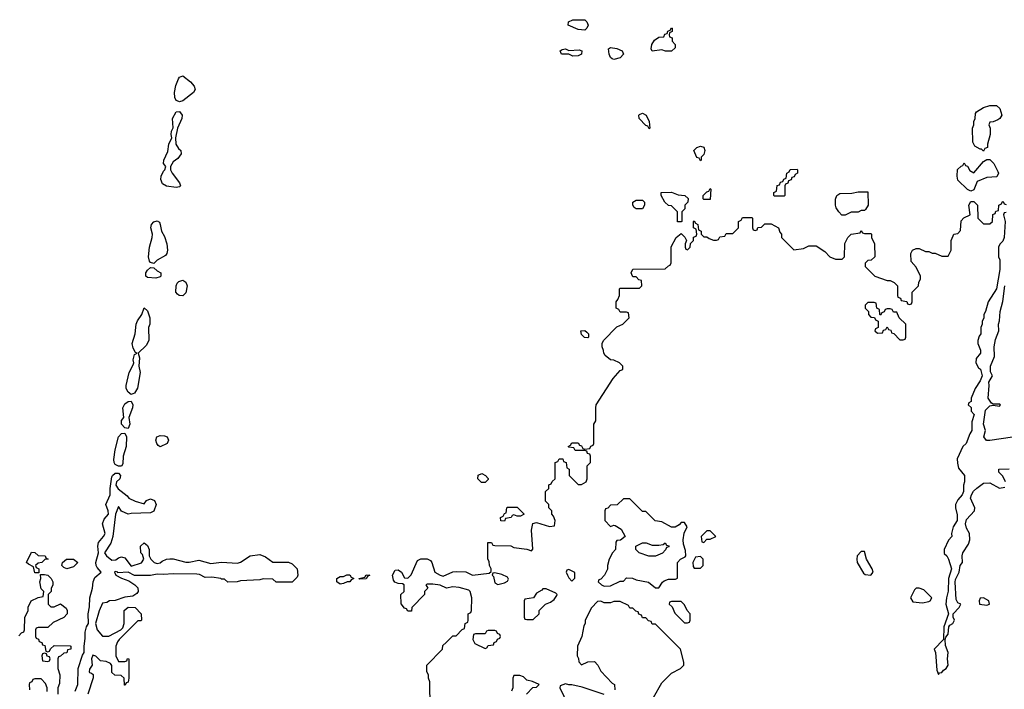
# Model space of a CAD drawing. Header units: inches. Extents: x 2701622 to 2964296, y 496201 to 720542.
# Tile 165 of 256: x 2758156 to 2764279, y 696341 to 700504. Entities that reach past the tile are written whole.
import ezdxf

# ---------------------------------------------------------------- set-up
doc = ezdxf.new("R2010")
doc.units = ezdxf.units.IN
doc.header["$MEASUREMENT"] = 0
for name, color, linetype in [('C7659', 7, 'Continuous'), ('C7669', 7, 'Continuous'), ('C7750', 7, 'Continuous'), ('C7760', 7, 'Continuous')]:
    doc.layers.add(name, color=color, linetype=linetype)

msp = doc.modelspace()

# ---------------------------------------------------------------- linework, layer by layer
at = {"layer": 'C7659', "color": 4, "elevation": 12}
for points in [[(2759170.5, 700000), (2759170, 699999.6), (2759150, 699993.3), (2759134.6, 700000)], [(2758500.5, 696330), (2758518, 696370), (2758518.9, 696470), (2758546.2, 696553.8), (2758556, 696570), (2758556.2, 696610), (2758564, 696656), (2758562.9, 696697.1), (2758571.5, 696730), (2758582.9, 696750), (2758582.4, 696810), (2758590, 696854), (2758592.3, 696910), (2758609.5, 696970), (2758612.4, 697010), (2758623.9, 697036.1), (2758662.7, 697070), (2758637.6, 697097.6), (2758631.3, 697111.3), (2758629.5, 697130), (2758645.6, 697190), (2758642, 697230), (2758647.1, 697252.9), (2758678, 697290), (2758687, 697310), (2758671.3, 697370), (2758680.4, 697399.6), (2758709.2, 697430), (2758706.6, 697450), (2758691.8, 697490), (2758719.6, 697550), (2758718.4, 697590), (2758730, 697662), (2758732.7, 697670), (2758750, 697684.9), (2758770, 697684), (2758782, 697670), (2758778, 697650), (2758758.8, 697630), (2758753, 697610), (2758767.5, 697587.5), (2758823.6, 697543.6), (2758834, 697530), (2758874, 697510), (2758930, 697494), (2758944.7, 697515.3), (2758970, 697524.7), (2758994.4, 697514.4), (2759004.7, 697490), (2758990.9, 697449.1), (2758970, 697438), (2758850, 697434), (2758830, 697428.7), (2758788.7, 697448.7), (2758770, 697478), (2758752, 697430), (2758734.8, 697290), (2758722, 697250), (2758684, 697190), (2758695.8, 697170), (2758730, 697143.8), (2758754.5, 697145.5), (2758770, 697158), (2758790, 697164.7), (2758810, 697158), (2758850, 697106), (2758913.8, 697126.2), (2758929, 697150), (2758919, 697179), (2758908.7, 697190), (2758908, 697230), (2758930, 697252), (2758950, 697234), (2758962, 697210), (2758962, 697170), (2758972, 697150), (2758992, 697130), (2759010, 697122.8), (2759030, 697127.3), (2759042, 697138), (2759069.6, 697150.4), (2759090, 697153), (2759110, 697153), (2759190, 697130.7), (2759210, 697130.7), (2759270, 697144), (2759344, 697124), (2759410, 697130.4), (2759510, 697124.9), (2759530, 697131), (2759589.3, 697170.7), (2759650, 697178.8), (2759684.5, 697164.5), (2759730, 697132), (2759828.4, 697131.6), (2759850, 697122), (2759881, 697090), (2759884.7, 697050), (2759882, 697038), (2759850, 697008), (2759750, 697006), (2759730, 697026), (2759670, 697028.7), (2759650, 697022), (2759530, 697015.3), (2759508.4, 697008.4), (2759450, 697008), (2759430, 697026), (2759410, 697026), (2759406, 697030), (2759350, 697039), (2759310, 697035.3), (2759273.8, 697053.8), (2759256.6, 697056.6), (2759110, 697059.6), (2759050, 697055.1), (2759010, 697057.2), (2758970, 697048.7), (2758870, 697048.7), (2758830, 697068.7), (2758766, 697066), (2758766, 697070), (2758750, 697074), (2758744.7, 697070), (2758754, 697050), (2758790, 697031.3), (2758835.3, 697015.3), (2758872, 696990), (2758891, 696971), (2758892, 696950), (2758883.6, 696936.4), (2758859.6, 696920.4), (2758810, 696914), (2758750, 696894), (2758714, 696890), (2758698.8, 696881.2), (2758670, 696876), (2758650, 696828), (2758626.8, 696750), (2758638, 696710), (2758670, 696671), (2758710, 696671.3), (2758786, 696710), (2758796.4, 696723.6), (2758806, 696750), (2758806, 696830), (2758830, 696852), (2758874, 696850), (2758912, 696810), (2758914, 696770), (2758910, 696766), (2758890, 696766), (2758774, 696650), (2758763.6, 696636.4), (2758754, 696610), (2758754, 696550), (2758770, 696514), (2758810, 696514), (2758822, 696518), (2758827.3, 696532.7), (2758834, 696530), (2758834, 696410), (2758830, 696386), (2758818, 696382), (2758812.7, 696367.3), (2758807.3, 696367.3), (2758806, 696410), (2758787.3, 696427.3), (2758748.4, 696428.4), (2758730, 696446), (2758728.4, 696488.4), (2758720.4, 696500.4), (2758694.6, 696514.6), (2758658, 696518), (2758630, 696548), (2758610, 696554), (2758603, 696530), (2758606.8, 696490), (2758590, 696466), (2758588.5, 696450), (2758590, 696444.7), (2758602, 696442), (2758612.7, 696432.7), (2758612, 696412), (2758580.5, 696310)], [(2758150, 696674), (2758167.3, 696692.7), (2758182, 696698), (2758186, 696710), (2758187.3, 696787.3), (2758208, 696830), (2758209, 696851), (2758228, 696890), (2758270, 696912), (2758302, 696918), (2758306, 696950), (2758290, 696966), (2758282, 697010), (2758288, 697030), (2758286, 697054), (2758310, 697054), (2758331.1, 697051.1), (2758352, 697030), (2758362, 697010), (2758362, 696990), (2758352.7, 696967.3), (2758352, 696950), (2758334, 696930), (2758334, 696870), (2758350, 696854), (2758370, 696854), (2758410, 696871.3), (2758445.4, 696845.4), (2758451, 696830), (2758451, 696810), (2758430, 696788), (2758363.6, 696756.4), (2758330, 696726), (2758270, 696726), (2758258, 696722), (2758254, 696710), (2758254, 696670), (2758258, 696658), (2758272.7, 696652.7), (2758278, 696638), (2758292.7, 696632.7), (2758298, 696618), (2758312.7, 696612.7), (2758318, 696578), (2758330, 696574), (2758342, 696578), (2758347.3, 696592.7), (2758370, 696614), (2758470, 696612), (2758474, 696610), (2758474, 696590), (2758454, 696586), (2758450, 696568), (2758430, 696566), (2758410, 696546), (2758398, 696542), (2758394, 696530), (2758394, 696470), (2758404.7, 696430), (2758403.6, 696376.4), (2758394, 696350), (2758394, 696310)], [(2758327.3, 696327.3), (2758326, 696350), (2758316.4, 696376.4), (2758290, 696406), (2758250, 696406), (2758238, 696402), (2758232, 696388), (2758218, 696382), (2758214, 696370), (2758218, 696338)]]:
    msp.add_lwpolyline(points, dxfattribs=at)
for points in [[(2759130, 699459.5), (2759068.2, 699468.2), (2759044, 699484), (2759034.7, 699510), (2759035.8, 699530), (2759050, 699562.8), (2759059, 699570), (2759064, 699590), (2759050, 699608.7), (2759052, 699630), (2759076.3, 699683.7), (2759082.9, 699730), (2759101.2, 699770), (2759097.2, 699790), (2759099.3, 699810), (2759109.5, 699830.5), (2759106.3, 699890), (2759130, 699930.7), (2759150, 699933.4), (2759165.5, 699910), (2759163.8, 699890), (2759137.3, 699830), (2759124.7, 699770), (2759127.3, 699730), (2759143.4, 699703.4), (2759158, 699690), (2759161, 699670), (2759138.5, 699641.5), (2759110, 699619), (2759094.8, 699590), (2759094.8, 699570), (2759104.9, 699550), (2759150.7, 699490), (2759156, 699470), (2759150, 699465.2)], [(2758990, 698988), (2758970, 698994), (2758962.9, 699002.9), (2758957, 699030), (2758963, 699090), (2758980.7, 699150), (2758982, 699170), (2758972.3, 699210), (2758975.1, 699230), (2758990, 699247.3), (2759010, 699254), (2759024.9, 699244.9), (2759030.5, 699230.5), (2759038.8, 699190), (2759056.3, 699156.3), (2759071, 699110), (2759076, 699070), (2759071.3, 699050), (2759062, 699038), (2759010, 699008.7)], [(2759003.6, 698896.4), (2758950, 698902), (2758940.9, 698910), (2758939.5, 698930), (2758950, 698946.8), (2758970, 698962.8), (2758990, 698961), (2759010, 698942), (2759034, 698930), (2759034, 698910), (2759030, 698906)], [(2759170, 698788), (2759148.4, 698788.4), (2759136.4, 698796.4), (2759128, 698810), (2759128.4, 698848.4), (2759134.6, 698865.4), (2759144.7, 698875.3), (2759170, 698884.7), (2759190, 698872), (2759198, 698850), (2759190, 698806)], [(2758850, 698174), (2758830, 698189), (2758818.4, 698210), (2758817.6, 698230), (2758836, 698310), (2758862, 698358), (2758865.2, 698370), (2758861.2, 698390), (2758870, 698422), (2758886, 698430), (2758875.3, 698435.3), (2758862.3, 698462.3), (2758855.4, 698490), (2758875.1, 698550), (2758879.6, 698610), (2758888.2, 698631.8), (2758915.3, 698670), (2758930, 698712), (2758950, 698694), (2758964.7, 698650), (2758964.7, 698610), (2758958, 698590), (2758958.8, 698510), (2758942, 698478), (2758892, 698430), (2758902, 698402), (2758896, 698350), (2758906, 698310), (2758888, 698212), (2758870, 698182)], [(2758830, 697962), (2758810, 697966), (2758789.7, 697989.7), (2758790, 698011.3), (2758804, 698030), (2758798, 698090), (2758810, 698114.8), (2758830, 698131), (2758850, 698131.3), (2758858.8, 698110), (2758857.3, 698090), (2758834.8, 698030), (2758840.7, 697990)], [(2758770, 697729), (2758750, 697739.3), (2758744.2, 697750), (2758742.4, 697770), (2758749.7, 697830.3), (2758769.7, 697910.3), (2758790, 697931.3), (2758810, 697934), (2758820.4, 697910), (2758817.6, 697850), (2758800.3, 697790), (2758797.3, 697742.7), (2758790, 697729)], [(2759030, 697848.7), (2759016.4, 697856.4), (2759008.9, 697868.9), (2759002, 697890), (2759008, 697910), (2759030, 697918), (2759056.9, 697916.9), (2759074, 697910), (2759082, 697890), (2759074, 697870)], [(2758250, 697066), (2758242, 697102), (2758210, 697118), (2758198, 697130), (2758230, 697194), (2758250, 697192), (2758270, 697172), (2758314, 697170), (2758318, 697158), (2758334, 697150), (2758312.7, 697147.3), (2758294, 697130), (2758270, 697126), (2758254, 697110), (2758258, 697098), (2758274, 697090), (2758274, 697066), (2758270, 697066)], [(2758450, 697089), (2758430, 697098), (2758418, 697110), (2758422, 697130), (2758448, 697150), (2758490, 697151), (2758518, 697130), (2758490, 697102)], [(2758310, 696566), (2758298, 696562), (2758294, 696550), (2758298, 696518), (2758330, 696514), (2758342, 696518), (2758346, 696530), (2758342, 696542), (2758327.3, 696547.3), (2758322, 696562)]]:
    msp.add_lwpolyline(points, close=True, dxfattribs=at)
at = {"layer": 'C7669', "color": 4, "elevation": 12}
for points in [[(2764150, 699686), (2764138, 699698), (2764130, 699698), (2764096.4, 699716.4), (2764083.1, 699743.1), (2764082, 699830), (2764088.7, 699850), (2764088.9, 699871.1), (2764098, 699890), (2764100.4, 699919.6), (2764106, 699930), (2764150, 699958), (2764189.3, 699970.7), (2764230.8, 699970.8), (2764251, 699951), (2764264.7, 699910), (2764251.1, 699888.9), (2764239.8, 699880.2), (2764210, 699868), (2764190, 699866), (2764182, 699850), (2764192, 699830), (2764192, 699790), (2764174, 699730), (2764174, 699710), (2764158, 699702)], [(2762070, 699826), (2762062, 699842), (2762050, 699846), (2762008, 699890), (2762006, 699910), (2762010, 699914), (2762030, 699922), (2762051.3, 699910), (2762071.3, 699870), (2762074, 699830)], [(2762390, 699626), (2762382, 699642), (2762367.3, 699647.3), (2762348, 699690), (2762366, 699710), (2762390, 699718), (2762410, 699712), (2762416, 699690), (2762410, 699666), (2762394, 699650), (2762394, 699630)], [(2764070, 699438), (2764050, 699448), (2763990, 699506), (2763986, 699530), (2763988.4, 699571.6), (2764010, 699594), (2764022, 699598), (2764030, 699614), (2764038, 699598), (2764050, 699594), (2764065.4, 699565.4), (2764090, 699552), (2764150, 699622), (2764170, 699634), (2764190, 699634), (2764214, 699610), (2764239.6, 699559.6), (2764242, 699550), (2764232.7, 699527.3), (2764170, 699522), (2764110, 699498), (2764090, 699446)], [(2762850, 699406), (2762846, 699410), (2762846, 699430), (2762862, 699438), (2762867.3, 699472.7), (2762882, 699478), (2762887.3, 699492.7), (2762902, 699498), (2762907.3, 699512.7), (2762922, 699518), (2762926, 699550), (2762942, 699558), (2762948, 699572), (2762990, 699574), (2762994, 699570), (2762994, 699550), (2762978, 699542), (2762972.7, 699527.3), (2762958, 699522), (2762952.7, 699507.3), (2762938, 699502), (2762932.7, 699487.3), (2762918, 699482), (2762914, 699470), (2762914, 699410), (2762910, 699406)], [(2762410, 699386), (2762406, 699390), (2762406, 699410), (2762430, 699434), (2762442, 699438), (2762450, 699454), (2762454, 699450), (2762450, 699386)], [(2762270, 699246), (2762247.3, 699247.3), (2762246, 699310), (2762210, 699346), (2762190, 699348), (2762168.9, 699368.9), (2762146, 699410), (2762146, 699430), (2762210, 699432), (2762250, 699414), (2762291.6, 699411.6), (2762312.7, 699392.7), (2762312, 699370), (2762292, 699350), (2762291.6, 699328.4), (2762274, 699310), (2762274, 699250)], [(2763290, 699288.7), (2763269.1, 699289.1), (2763249.1, 699309.1), (2763233.6, 699333.6), (2763228.9, 699351.1), (2763228.9, 699388.9), (2763238, 699410), (2763256.4, 699423.6), (2763330, 699424.7), (2763370, 699434), (2763430, 699434), (2763432, 699350), (2763416.9, 699323.1), (2763410, 699318), (2763390, 699318), (2763370, 699308), (2763327.3, 699307.3)], [(2761990, 699328), (2761976.4, 699336.4), (2761968, 699350), (2761968, 699370), (2761990, 699382), (2762030, 699382), (2762042, 699370), (2762042, 699350), (2762030, 699328)], [(2763470, 698746), (2763430, 698746), (2763414, 698730), (2763414, 698710), (2763434, 698690), (2763434, 698670), (2763450, 698654), (2763472.7, 698652.7), (2763478, 698638), (2763494, 698630), (2763494, 698590), (2763478, 698582), (2763474, 698570), (2763490, 698554), (2763522, 698558), (2763527.3, 698572.7), (2763542, 698578), (2763550, 698594), (2763558, 698578), (2763572.7, 698572.7), (2763578, 698558), (2763592.7, 698552.7), (2763630, 698514), (2763650, 698514), (2763662, 698518), (2763666, 698530), (2763666, 698610), (2763626, 698650), (2763610, 698686), (2763590, 698686), (2763582, 698702), (2763570, 698706), (2763550, 698706), (2763538, 698702), (2763532.7, 698687.3), (2763518, 698682), (2763510, 698666), (2763506, 698670), (2763502, 698702), (2763486, 698710), (2763482, 698742)], [(2761690, 698526), (2761668, 698528), (2761650, 698546), (2761646, 698570), (2761670, 698571.3), (2761682, 698562), (2761694, 698550), (2761694, 698530)], [(2761050, 697626), (2761027.3, 697627.3), (2761006, 697650), (2761007.3, 697672.7), (2761030, 697682), (2761052, 697670), (2761070, 697652), (2761070, 697646)], [(2761950, 697526), (2761910, 697526), (2761871.6, 697488.4), (2761830, 697486), (2761812.7, 697467.3), (2761798, 697462), (2761794, 697450), (2761794, 697390), (2761830, 697354), (2761850, 697362), (2761859.6, 697359.6), (2761896.9, 697336.9), (2761922, 697290), (2761891.6, 697268.4), (2761870, 697266), (2761863.6, 697256.4), (2761862, 697210), (2761842, 697190), (2761822, 697150), (2761812, 697110), (2761811.6, 697088.4), (2761792, 697050), (2761770, 697026), (2761758, 697022), (2761754, 697010), (2761774, 696990), (2761790, 696982), (2761830, 696984.7), (2761890, 697014), (2761910, 697014), (2761930, 697034), (2761967.3, 697032.7), (2761990, 697021), (2762066.4, 697006.4), (2762110, 696972), (2762130, 696972), (2762153.6, 697006.4), (2762164.7, 697015.3), (2762190, 697026), (2762234.6, 697025.4), (2762247.3, 697032.7), (2762246, 697130), (2762266, 697150), (2762295.3, 697164.7), (2762298, 697170), (2762296.4, 697203.6), (2762283.1, 697243.1), (2762282, 697270), (2762288.4, 697311.6), (2762306, 697350), (2762290, 697378), (2762270, 697378), (2762256.9, 697363.1), (2762231.6, 697348.4), (2762210, 697348), (2762150, 697382), (2762108.4, 697388.4), (2762050, 697446), (2762030, 697446)], [(2761250, 697418), (2761230, 697426), (2761218, 697422), (2761211.6, 697408.4), (2761178, 697402), (2761170, 697386), (2761147.3, 697387.3), (2761146, 697410), (2761162, 697418), (2761170, 697434), (2761182, 697438), (2761186, 697470), (2761190, 697474), (2761250, 697474), (2761294, 697430), (2761270, 697418)], [(2762450, 697326), (2762430, 697326), (2762394, 697290), (2762398, 697258), (2762410, 697254), (2762430, 697274), (2762450, 697274), (2762486, 697290)], [(2762110, 697168), (2762068.9, 697168.9), (2762009.1, 697189.1), (2761988, 697210), (2761988, 697230), (2762030, 697251.3), (2762050.9, 697250.9), (2762090, 697238), (2762130, 697238), (2762158, 697242), (2762170, 697252), (2762178, 697238), (2762192.7, 697232.7), (2762192.7, 697227.3), (2762178, 697222), (2762172.7, 697207.3), (2762152.7, 697187.3)], [(2763410, 697198), (2763390, 697198), (2763364.7, 697170), (2763361, 697150), (2763364.7, 697130), (2763402.5, 697062.5), (2763414.4, 697054.4), (2763450, 697051.3), (2763464, 697070), (2763458, 697090), (2763421.2, 697150)], [(2762390, 697166), (2762358, 697162), (2762342, 697130), (2762343.6, 697103.6), (2762350, 697094), (2762390, 697094), (2762406, 697110), (2762406, 697150)], [(2761110, 697066), (2761098, 697062), (2761094, 697050), (2761102, 697042), (2761110, 697002), (2761130, 696992), (2761170, 697002), (2761190, 697014), (2761195.3, 697024.7), (2761190, 697038), (2761154.6, 697054.6)], [(2761570, 697086), (2761558, 697082), (2761554, 697070), (2761562, 697050), (2761570, 697034), (2761590, 697014), (2761607.3, 697032.7), (2761607.3, 697067.3)], [(2760150, 696995.3), (2760128.7, 697010), (2760128, 697030), (2760150, 697042), (2760170, 697042), (2760190, 697052), (2760210, 697052), (2760218, 697038), (2760234, 697030), (2760218, 697022), (2760210, 697008.7), (2760191.6, 697008.4), (2760170, 696998)], [(2760270, 697026), (2760266, 697030), (2760302, 697038), (2760310, 697052), (2760334, 697050), (2760318, 697042), (2760310, 697028)], [(2761430, 696966), (2761410, 696966), (2761403.6, 696956.4), (2761370, 696938), (2761351.3, 696908.7), (2761298, 696902), (2761294, 696890), (2761294, 696790), (2761298, 696778), (2761310, 696774), (2761350, 696774), (2761386, 696810), (2761386, 696830), (2761426, 696870), (2761458, 696882), (2761480.4, 696899.6), (2761496.4, 696923.6), (2761498, 696930), (2761490, 696938)], [(2763750, 696969), (2763730, 696969), (2763720.5, 696959.5), (2763696, 696910), (2763710, 696884.7), (2763770, 696878.8), (2763810, 696886), (2763818, 696890), (2763828, 696910), (2763778.6, 696958.6)], [(2762270, 696886), (2762210, 696886), (2762198, 696882), (2762194, 696870), (2762212.7, 696852.7), (2762230, 696814), (2762290, 696754), (2762310, 696754), (2762322, 696758), (2762326, 696770), (2762326, 696810), (2762306, 696830), (2762290, 696866)], [(2764150, 696908.7), (2764130, 696908), (2764122.8, 696890), (2764124.7, 696870), (2764170, 696864.9), (2764188, 696870), (2764182, 696890)], [(2761110, 696706), (2761070, 696706), (2761058, 696702), (2761050, 696686), (2760990, 696686), (2760978, 696682), (2760974, 696650), (2760985.4, 696625.4), (2761050, 696594), (2761062, 696598), (2761070, 696614), (2761102, 696618), (2761107.3, 696632.7), (2761122, 696638), (2761127.3, 696652.7), (2761142, 696658), (2761146, 696670), (2761142, 696682), (2761127.3, 696687.3), (2761122, 696702)]]:
    msp.add_lwpolyline(points, close=True, dxfattribs=at)
for points in [[(2760708.4, 696228.4), (2760707.3, 696387.3), (2760698, 696410), (2760698, 696430), (2760688, 696450), (2760688, 696490), (2760786, 696590), (2760787.3, 696612.7), (2760807.3, 696632.7), (2760850, 696674), (2760870, 696674), (2760907.3, 696712.7), (2760922, 696718), (2760926, 696750), (2760942, 696758), (2760946, 696770), (2760946, 696810), (2760962, 696818), (2760966, 696830), (2760968, 696910), (2760958, 696950), (2760950, 696958), (2760890, 696974), (2760850, 696978), (2760810, 696969), (2760770, 696988), (2760725.4, 696994.6), (2760690, 696994), (2760682, 696990), (2760694, 696970), (2760674, 696950), (2760674, 696930), (2760594, 696850), (2760592.7, 696827.3), (2760570, 696826), (2760562, 696842), (2760550, 696846), (2760527.3, 696872.7), (2760526, 696930), (2760546, 696950), (2760546, 696990), (2760536.4, 696996.4), (2760510, 696998), (2760488, 697008), (2760480.4, 697020.4), (2760475.3, 697050), (2760490, 697082), (2760510, 697084.7), (2760531, 697070), (2760550, 697034), (2760570, 697032), (2760590, 697052), (2760630, 697142), (2760650, 697152), (2760690, 697151.3), (2760710, 697142), (2760718, 697130), (2760738, 697070), (2760770, 697051), (2760790, 697044.7), (2760850, 697072), (2760870, 697074), (2760930, 697072), (2760971.1, 697051.1), (2761076.4, 697063.6), (2761087.3, 697072.7), (2761088, 697090), (2761078, 697110), (2761076.4, 697136.4), (2761068, 697150), (2761067.3, 697252.7), (2761090, 697254), (2761098, 697238), (2761110, 697234), (2761210, 697232), (2761230, 697222), (2761310, 697212), (2761338, 697202), (2761347.3, 697212.7), (2761339, 697330), (2761348, 697372), (2761370, 697378), (2761450, 697354), (2761482, 697358), (2761486, 697390), (2761476.4, 697416.4), (2761466, 697430), (2761466, 697450), (2761446, 697470), (2761446, 697490), (2761426, 697510), (2761426, 697570), (2761446, 697590), (2761447.3, 697612.7), (2761462, 697618), (2761467.3, 697632.7), (2761486, 697650), (2761486, 697750), (2761502, 697758), (2761510, 697774), (2761532.7, 697772.7), (2761538, 697758), (2761554, 697750), (2761558, 697718), (2761574, 697710), (2761574, 697670), (2761630, 697614), (2761650, 697614), (2761678, 697630), (2761686, 697650), (2761686, 697730), (2761706, 697750), (2761706, 697790), (2761702, 697802), (2761687.3, 697807.3), (2761682, 697822), (2761670, 697826), (2761610, 697826), (2761602, 697842), (2761570, 697846), (2761566, 697850), (2761582, 697858), (2761590, 697874), (2761630, 697874), (2761638, 697858), (2761650, 697854), (2761658, 697838), (2761670, 697834), (2761702, 697838), (2761707.3, 697852.7), (2761722, 697858), (2761726, 697870), (2761726, 697990), (2761738, 698010), (2761738, 698090), (2761742, 698110), (2761846, 698274), (2761890, 698322), (2761906, 698330), (2761906, 698350), (2761886, 698370), (2761850, 698388), (2761829.1, 698389.1), (2761796.4, 698416.4), (2761788, 698430), (2761787.3, 698447.3), (2761778, 698470), (2761778, 698490), (2761786, 698510), (2761870, 698594), (2761906, 698610), (2761946, 698650), (2761942, 698682), (2761930, 698686), (2761890, 698686), (2761882, 698702), (2761866, 698710), (2761866, 698750), (2761876.4, 698763.6), (2761886, 698790), (2761886, 698830), (2761890, 698834), (2762010, 698834), (2762026, 698850), (2762022, 698882), (2762007.3, 698887.3), (2761990, 698906), (2761970, 698906), (2761966, 698910), (2761958, 698930), (2761970, 698952), (2762170, 698954), (2762190, 698974), (2762202, 698978), (2762207.3, 698992.7), (2762208.4, 699091.6), (2762238, 699150), (2762270, 699174), (2762292.7, 699152.7), (2762299.6, 699139.6), (2762302, 699130), (2762294, 699110), (2762294, 699090), (2762298, 699078), (2762310, 699074), (2762326, 699090), (2762327.3, 699112.7), (2762346, 699130), (2762347.3, 699152.7), (2762362, 699158), (2762366, 699170), (2762362, 699202), (2762346, 699210), (2762346, 699250), (2762350, 699254), (2762358, 699238), (2762374, 699230), (2762378, 699198), (2762394, 699190), (2762394, 699170), (2762410, 699154), (2762430, 699154), (2762443.6, 699143.6), (2762470, 699134), (2762490, 699134), (2762502, 699138), (2762510, 699154), (2762542, 699158), (2762550, 699174), (2762590, 699174), (2762626, 699210), (2762626, 699250), (2762642, 699258), (2762650, 699274), (2762710, 699274), (2762714, 699270), (2762714, 699210), (2762718, 699198), (2762730, 699194), (2762742, 699198), (2762747.3, 699212.7), (2762770, 699214), (2762790, 699234), (2762830, 699234), (2762874, 699210), (2762883.6, 699183.6), (2762894, 699170), (2762894, 699150), (2762970, 699074), (2763030, 699082), (2763063.1, 699096.9), (2763110, 699098), (2763163.6, 699063.6), (2763194, 699030), (2763230, 699014), (2763270, 699014), (2763286, 699030), (2763288.4, 699111.6), (2763306, 699150), (2763326, 699170), (2763382, 699178), (2763390, 699194), (2763398, 699178), (2763410, 699174), (2763450, 699174), (2763454, 699170), (2763454, 699150), (2763472, 699110), (2763474, 699030), (2763451.6, 699008.4), (2763430, 699006), (2763414, 698990), (2763414, 698970), (2763474, 698910), (2763550, 698882), (2763570, 698882), (2763594, 698870), (2763614, 698850), (2763614, 698790), (2763618, 698778), (2763632.7, 698772.7), (2763638, 698758), (2763672.7, 698752.7), (2763678, 698738), (2763690, 698734), (2763702, 698738), (2763706, 698750), (2763706, 698810), (2763746, 698850), (2763748.4, 698871.6), (2763758, 698890), (2763758, 698910), (2763730, 698966), (2763700.4, 699000.4), (2763698, 699050), (2763708.9, 699071.1), (2763730, 699082), (2763750, 699082), (2763790, 699062), (2763810, 699062), (2763830, 699052), (2763850, 699052), (2763890, 699034), (2763930, 699034), (2763948, 699070), (2763948, 699130), (2763960.4, 699159.6), (2763966, 699170), (2763990, 699174), (2764007.3, 699192.7), (2764010, 699254), (2764028.4, 699271.6), (2764066, 699290), (2764058, 699350), (2764070, 699374), (2764090, 699374), (2764111.6, 699351.6), (2764114, 699270), (2764150, 699234), (2764190, 699234), (2764206, 699250), (2764207.3, 699292.7), (2764222, 699298), (2764227.3, 699312.7), (2764242, 699318), (2764246, 699350), (2764262, 699358), (2764267.3, 699372.7), (2764272.7, 699372.7), (2764278, 699358), (2764290, 699354)], [(2764290, 699306), (2764278, 699302), (2764274, 699290), (2764284.7, 699250), (2764278, 699150), (2764270, 699126), (2764251.6, 699108.4), (2764242, 699090), (2764242, 699030), (2764251, 699010), (2764250.9, 698950.9), (2764230.8, 698830), (2764178, 698750), (2764162, 698690), (2764152, 698670), (2764151.6, 698648.4), (2764142, 698630), (2764142, 698610), (2764134, 698590), (2764134, 698550), (2764123.6, 698536.4), (2764114, 698510), (2764114, 698490), (2764132, 698450), (2764132, 698430), (2764103.6, 698396.4), (2764102, 698370), (2764119.6, 698339.6), (2764130.9, 698330.9), (2764142, 698290), (2764130, 698258), (2764098, 698210), (2764074, 698150), (2764074, 698130), (2764058, 698122), (2764054, 698110), (2764072.7, 698092.7), (2764074, 698070), (2764091.3, 698050), (2764076.9, 698003.1), (2764078, 697950), (2764064.7, 697930), (2764042, 697870), (2764022, 697850), (2763986.4, 697773.6), (2763987.1, 697747.1), (2763994.8, 697714.8), (2764031, 697670), (2764030.9, 697630.9), (2764024.7, 697610), (2764024.7, 697570), (2764018, 697550), (2763990, 697518), (2763976, 697490), (2763976, 697470), (2763986.4, 697426.4), (2763986.8, 697390), (2763961, 697350), (2763951.3, 697310), (2763952, 697290), (2763931.1, 697268.9), (2763904.7, 697210), (2763906, 697186), (2763922, 697170), (2763932, 697150), (2763950.8, 697090), (2763931.3, 697030), (2763930.9, 696950.9), (2763918.8, 696910), (2763916, 696870), (2763932, 696810), (2763904, 696730), (2763902, 696650), (2763842, 696590), (2763851.3, 696570), (2763859.6, 696459.6), (2763870, 696434), (2763876.4, 696443.6), (2763890, 696446), (2763900.1, 696459.9), (2763917.2, 696470), (2763929.2, 696490), (2763925.2, 696530), (2763929, 696570), (2763913.8, 696613.8), (2763912, 696650), (2763915.1, 696664.9), (2763930, 696684.7), (2763935.1, 696730), (2763941, 696739), (2763959, 696750), (2763969, 696770), (2763962, 696790), (2763962, 696810), (2763998, 696850), (2764008, 696870), (2763990, 696879), (2763979.5, 696899.5), (2763973.9, 697006.1), (2763976.6, 697023.4), (2763998.4, 697070), (2764004.5, 697110), (2764019.3, 697130), (2764017, 697170), (2764022, 697190), (2764056.6, 697243.4), (2764064.5, 697270), (2764062.9, 697310), (2764043.3, 697343.3), (2764037.3, 697370), (2764043.7, 697396.3), (2764093.2, 697450), (2764095.1, 697470), (2764069.3, 697530), (2764075.1, 697550), (2764088.2, 697571.8), (2764108.2, 697591.8), (2764150, 697622.8), (2764190, 697624.7), (2764250, 697592), (2764282, 697598)], [(2764330, 697909), (2764190, 697887.6), (2764167.9, 697887.9), (2764152.7, 697910), (2764162, 697950), (2764149.5, 697990), (2764162.8, 698077.2), (2764190, 698102.8), (2764210, 698106.8), (2764250, 698102), (2764255.3, 698110), (2764250, 698114), (2764210, 698114), (2764200.2, 698120.2), (2764179.6, 698150), (2764185.1, 698230), (2764182, 698250), (2764206, 698290), (2764194.2, 698314.1), (2764192.6, 698350), (2764218, 698410), (2764215.1, 698470), (2764223.6, 698516.4), (2764244.5, 698570), (2764242.9, 698610), (2764250, 698632), (2764254.2, 698690), (2764270, 698752), (2764281.6, 698850)], [(2764286, 697630), (2764270, 697666), (2764246, 697690), (2764246, 697710), (2764308.4, 697711.6)], [(2762098, 696290), (2762150, 696382), (2762210, 696442), (2762266, 696470), (2762286, 696490), (2762286, 696510), (2762266, 696590), (2762110, 696746), (2762090, 696746), (2762082, 696762), (2762067.3, 696767.3), (2762050, 696786), (2762030, 696786), (2762022, 696802), (2762007.3, 696807.3), (2762002, 696822), (2761987.3, 696827.3), (2761970, 696846), (2761950, 696846), (2761942, 696862), (2761890, 696886), (2761850, 696886), (2761830, 696878), (2761790, 696878), (2761770, 696888), (2761750, 696886), (2761711.6, 696848.4), (2761672, 696770), (2761672, 696750), (2761663.6, 696736.4), (2761652, 696670), (2761624.7, 696610), (2761622, 696550), (2761631.6, 696531.6), (2761632.7, 696512.7), (2761650, 696494), (2761688.4, 696511.6), (2761730, 696514), (2761751.6, 696491.6), (2761770, 696454), (2761839.6, 696379.6), (2761854, 696370), (2761858, 696338)], [(2761308.4, 696311.6), (2761347.3, 696352.7), (2761370, 696354), (2761386, 696370), (2761346, 696390), (2761310, 696398), (2761290, 696418), (2761267.3, 696427.3), (2761230, 696426), (2761222, 696410), (2761222, 696350), (2761214, 696330)], [(2761791.6, 696308.4), (2761654.6, 696354.6), (2761590, 696368), (2761570, 696368), (2761550, 696375.3), (2761518, 696362), (2761514, 696350), (2761592, 696190)]]:
    msp.add_lwpolyline(points, dxfattribs=at)
at = {"layer": 'C7750', "color": 4, "elevation": 12}
msp.add_lwpolyline([(2759134.6, 700000), (2759130, 700002), (2759120.6, 700020.6), (2759117.7, 700050), (2759126.3, 700093.7), (2759144, 700136), (2759150, 700146.8), (2759170, 700154.8), (2759217.5, 700117.5), (2759241, 700090), (2759246.8, 700070), (2759236, 700050), (2759170.5, 700000)], dxfattribs=at)
at = {"layer": 'C7760', "color": 4, "elevation": 12}
for points in [[(2761670, 700438), (2761630, 700442), (2761566, 700470), (2761568, 700490), (2761596.4, 700503.6), (2761670, 700502), (2761682, 700490), (2761691.3, 700470), (2761682, 700450)], [(2762171.3, 700308.7), (2762150, 700315.3), (2762090, 700308.7), (2762082, 700322), (2762088, 700350), (2762103.1, 700376.9), (2762130, 700394), (2762162, 700398), (2762167.3, 700412.7), (2762182, 700418), (2762187.3, 700432.7), (2762202, 700438), (2762210, 700454), (2762214, 700450), (2762214, 700430), (2762198, 700422), (2762194, 700410), (2762198, 700398), (2762214, 700390), (2762214, 700370), (2762232, 700350), (2762231.6, 700328.4), (2762210, 700308.7)], [(2761571.1, 700311.1), (2761635.3, 700315.3), (2761652, 700310), (2761650, 700289), (2761630, 700279), (2761596.4, 700276.4), (2761570, 700288.7), (2761526, 700290), (2761518, 700310), (2761530, 700318), (2761550, 700322)], [(2761850, 700256), (2761840.7, 700260.7), (2761829.6, 700269.6), (2761822, 700290), (2761818, 700322), (2761830, 700331.3), (2761870, 700324), (2761902, 700310), (2761911, 700290), (2761890, 700266)]]:
    msp.add_lwpolyline(points, close=True, dxfattribs=at)

doc.saveas('drawing.dxf')
